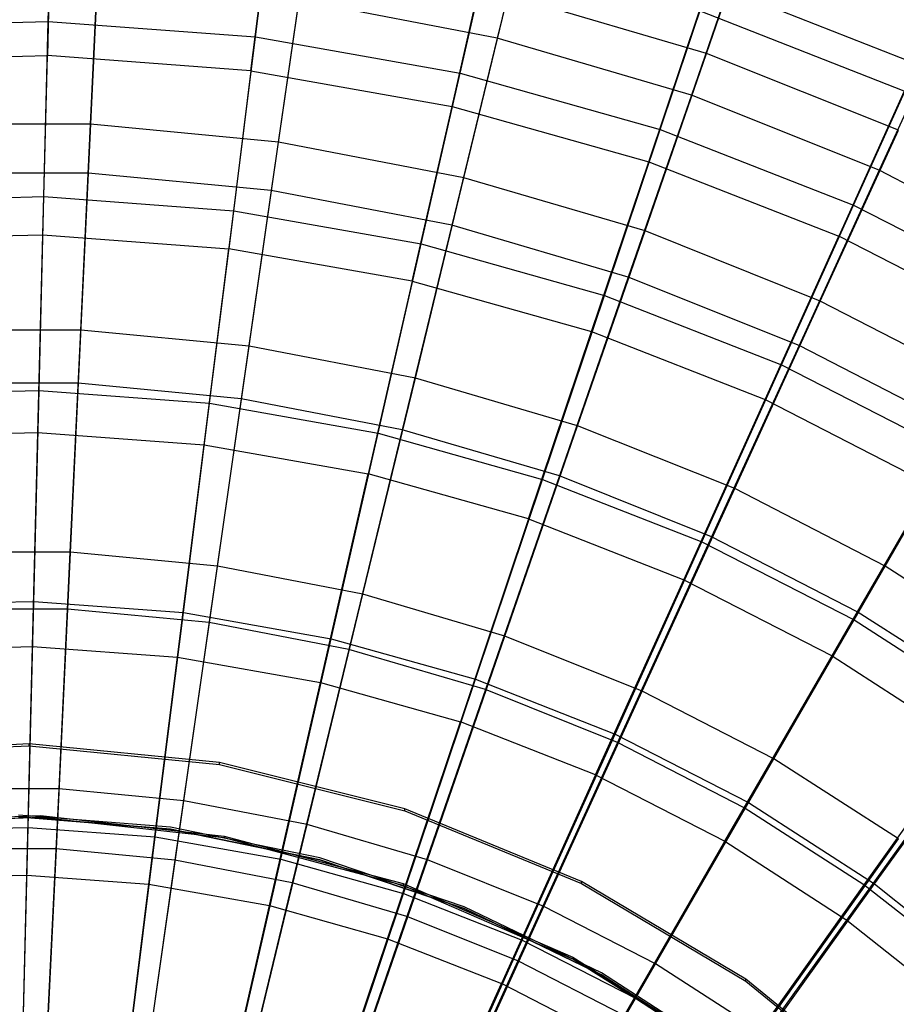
# Model space of a CAD drawing. Extents: x 0.1 to 16.1, y -7.1 to 6.9.
# Tile 114 of 118: x 8.1 to 10, y 2.2 to 4.3. Entities that reach past the tile are written whole.
import ezdxf

# ---------------------------------------------------------------- set-up
doc = ezdxf.new("R2010")
doc.units = 0
doc.header["$LTSCALE"] = 2.54
doc.layers.get('0').update_dxf_attribs({"color": 13, "linetype": 'CONTINUOUS'})

# ---------------------------------------------------------------- blocks, each defined once
blk = doc.blocks.new('DROPS_WOOD_A_PM_STL')
at = {"color": 0}
for p, q in [((8.1892, 4.2664, 4.54), (8.1973, 4.5917, 5.0023)), ((8.1892, 4.2664, 4.54), (8.1973, 4.5917, 5.0023)), ((8.6244, 4.2338, 4.54), (8.6648, 4.5566, 5.0023)), ((8.6244, 4.2338, 4.54), (8.6648, 4.5566, 5.0023)), ((8.1956, 4.5288, 11.42), (8.1873, 4.1946, 11.8759)), ((8.1956, 4.5288, 11.42), (8.1873, 4.1946, 11.8759)), ((8.615, 4.1625, 11.8759), (8.6566, 4.4942, 11.4201)), ((8.615, 4.1625, 11.8759), (8.6566, 4.4942, 11.4201)), ((9.0542, 4.158, 4.5401), (9.1266, 4.4752, 5.0024)), ((9.0542, 4.158, 4.5401), (9.1266, 4.4752, 5.0024)), ((9.0374, 4.088, 11.8759), (9.1118, 4.414, 11.4201)), ((9.0374, 4.088, 11.8759), (9.1118, 4.414, 11.4201)), ((9.4744, 4.0398, 4.5401), (9.5779, 4.3482, 5.0024)), ((9.4744, 4.0398, 4.5401), (9.5779, 4.3482, 5.0024)), ((9.5779, 4.3482, 5.0024), (10.0144, 4.1769, 5.0025)), ((9.5779, 4.3482, 5.0024), (10.0144, 4.1769, 5.0025)), ((9.4503, 3.9719, 11.876), (9.5568, 4.2888, 11.4202)), ((9.4503, 3.9719, 11.876), (9.5568, 4.2888, 11.4202)), ((9.9872, 4.1199, 11.4203), (9.5568, 4.2888, 11.4202)), ((9.9872, 4.1199, 11.4203), (9.5568, 4.2888, 11.4202)), ((7.7528, 4.2556, 4.54), (8.1892, 4.2664, 4.54)), ((7.7528, 4.2556, 4.54), (8.1892, 4.2664, 4.54)), ((8.18, 3.8985, 4.111), (8.1892, 4.2664, 4.54)), ((8.18, 3.8985, 4.111), (8.1892, 4.2664, 4.54)), ((8.1892, 4.2664, 4.54), (8.6244, 4.2338, 4.54)), ((8.1892, 4.2664, 4.54), (8.6244, 4.2338, 4.54)), ((8.5787, 3.8686, 4.111), (8.6244, 4.2338, 4.54)), ((8.5787, 3.8686, 4.111), (8.6244, 4.2338, 4.54)), ((8.6244, 4.2338, 4.54), (9.0542, 4.158, 4.5401)), ((8.6244, 4.2338, 4.54), (9.0542, 4.158, 4.5401)), ((7.7585, 4.1839, 11.8759), (8.1873, 4.1946, 11.8759)), ((7.7585, 4.1839, 11.8759), (8.1873, 4.1946, 11.8759)), ((8.1779, 3.8183, 12.2976), (8.1873, 4.1946, 11.8759)), ((8.1779, 3.8183, 12.2976), (8.1873, 4.1946, 11.8759)), ((8.615, 4.1625, 11.8759), (8.1873, 4.1946, 11.8759)), ((8.615, 4.1625, 11.8759), (8.1873, 4.1946, 11.8759)), ((8.615, 4.1625, 11.8759), (8.5682, 3.789, 12.2976)), ((8.615, 4.1625, 11.8759), (8.5682, 3.789, 12.2976)), ((8.615, 4.1625, 11.8759), (9.0374, 4.088, 11.8759)), ((8.615, 4.1625, 11.8759), (9.0374, 4.088, 11.8759)), ((8.9724, 3.7992, 4.111), (9.0542, 4.158, 4.5401)), ((8.9724, 3.7992, 4.111), (9.0542, 4.158, 4.5401)), ((9.0542, 4.158, 4.5401), (9.4744, 4.0398, 4.5401)), ((9.0542, 4.158, 4.5401), (9.4744, 4.0398, 4.5401)), ((9.8807, 3.8804, 4.5402), (10.0144, 4.1769, 5.0025)), ((9.8807, 3.8804, 4.5402), (10.0144, 4.1769, 5.0025)), ((9.9872, 4.1199, 11.4203), (9.8496, 3.8152, 11.8761)), ((9.9872, 4.1199, 11.4203), (9.8496, 3.8152, 11.8761)), ((8.9536, 3.7211, 12.2977), (9.0374, 4.088, 11.8759)), ((8.9536, 3.7211, 12.2977), (9.0374, 4.088, 11.8759)), ((9.0374, 4.088, 11.8759), (9.4503, 3.9719, 11.876)), ((9.0374, 4.088, 11.8759), (9.4503, 3.9719, 11.876)), ((9.3572, 3.6909, 4.1111), (9.4744, 4.0398, 4.5401)), ((9.3572, 3.6909, 4.1111), (9.4744, 4.0398, 4.5401)), ((9.4744, 4.0398, 4.5401), (9.8807, 3.8804, 4.5402)), ((9.4744, 4.0398, 4.5401), (9.8807, 3.8804, 4.5402)), ((9.3304, 3.6151, 12.2977), (9.4503, 3.9719, 11.876)), ((9.3304, 3.6151, 12.2977), (9.4503, 3.9719, 11.876)), ((9.4503, 3.9719, 11.876), (9.8496, 3.8152, 11.8761)), ((9.4503, 3.9719, 11.876), (9.8496, 3.8152, 11.8761)), ((7.7803, 3.8885, 4.111), (8.18, 3.8985, 4.111)), ((7.7803, 3.8885, 4.111), (8.18, 3.8985, 4.111)), ((8.1698, 3.4912, 3.7191), (8.18, 3.8985, 4.111)), ((8.1698, 3.4912, 3.7191), (8.18, 3.8985, 4.111)), ((8.18, 3.8985, 4.111), (8.5787, 3.8686, 4.111)), ((8.18, 3.8985, 4.111), (8.5787, 3.8686, 4.111)), ((8.528, 3.4644, 3.7192), (8.5787, 3.8686, 4.111)), ((8.528, 3.4644, 3.7192), (8.5787, 3.8686, 4.111)), ((8.5787, 3.8686, 4.111), (8.9724, 3.7992, 4.111)), ((8.5787, 3.8686, 4.111), (8.9724, 3.7992, 4.111)), ((9.7294, 3.5449, 4.1112), (9.8807, 3.8804, 4.5402)), ((9.7294, 3.5449, 4.1112), (9.8807, 3.8804, 4.5402)), ((9.8807, 3.8804, 4.5402), (10.2691, 3.6812, 4.5403)), ((9.8807, 3.8804, 4.5402), (10.2691, 3.6812, 4.5403)), ((7.7866, 3.8085, 12.2976), (8.1779, 3.8183, 12.2976)), ((7.7866, 3.8085, 12.2976), (8.1779, 3.8183, 12.2976)), ((8.1675, 3.4034, 12.6814), (8.1779, 3.8183, 12.2976)), ((8.1675, 3.4034, 12.6814), (8.1779, 3.8183, 12.2976)), ((8.1779, 3.8183, 12.2976), (8.5682, 3.789, 12.2976)), ((8.1779, 3.8183, 12.2976), (8.5682, 3.789, 12.2976)), ((9.6947, 3.4721, 12.2978), (9.8496, 3.8152, 11.8761)), ((9.6947, 3.4721, 12.2978), (9.8496, 3.8152, 11.8761)), ((10.2313, 3.6195, 11.8762), (9.8496, 3.8152, 11.8761)), ((10.2313, 3.6195, 11.8762), (9.8496, 3.8152, 11.8761)), ((8.5165, 3.3772, 12.6814), (8.5682, 3.789, 12.2976)), ((8.5165, 3.3772, 12.6814), (8.5682, 3.789, 12.2976)), ((8.9536, 3.7211, 12.2977), (8.5682, 3.789, 12.2976)), ((8.9536, 3.7211, 12.2977), (8.5682, 3.789, 12.2976)), ((8.8818, 3.402, 3.7192), (8.9724, 3.7992, 4.111)), ((8.8818, 3.402, 3.7192), (8.9724, 3.7992, 4.111)), ((8.9724, 3.7992, 4.111), (9.3572, 3.6909, 4.1111)), ((8.9724, 3.7992, 4.111), (9.3572, 3.6909, 4.1111)), ((8.9536, 3.7211, 12.2977), (8.8612, 3.3165, 12.6814)), ((8.9536, 3.7211, 12.2977), (8.8612, 3.3165, 12.6814)), ((8.9536, 3.7211, 12.2977), (9.3304, 3.6151, 12.2977)), ((8.9536, 3.7211, 12.2977), (9.3304, 3.6151, 12.2977)), ((9.2276, 3.3047, 3.7192), (9.3572, 3.6909, 4.1111)), ((9.2276, 3.3047, 3.7192), (9.3572, 3.6909, 4.1111)), ((9.3572, 3.6909, 4.1111), (9.7294, 3.5449, 4.1112)), ((9.3572, 3.6909, 4.1111), (9.7294, 3.5449, 4.1112)), ((9.1981, 3.2217, 12.6815), (9.3304, 3.6151, 12.2977)), ((9.1981, 3.2217, 12.6815), (9.3304, 3.6151, 12.2977)), ((9.3304, 3.6151, 12.2977), (9.6947, 3.4721, 12.2978)), ((9.3304, 3.6151, 12.2977), (9.6947, 3.4721, 12.2978)), ((9.5619, 3.1735, 3.7193), (9.7294, 3.5449, 4.1112)), ((9.5619, 3.1735, 3.7193), (9.7294, 3.5449, 4.1112)), ((9.7294, 3.5449, 4.1112), (10.0852, 3.3625, 4.1113)), ((9.7294, 3.5449, 4.1112), (10.0852, 3.3625, 4.1113)), ((7.8107, 3.4822, 3.7192), (8.1698, 3.4912, 3.7191)), ((7.8107, 3.4822, 3.7192), (8.1698, 3.4912, 3.7191)), ((8.1588, 3.0483, 3.3681), (8.1698, 3.4912, 3.7191)), ((8.1588, 3.0483, 3.3681), (8.1698, 3.4912, 3.7191)), ((8.1698, 3.4912, 3.7191), (8.528, 3.4644, 3.7192)), ((8.1698, 3.4912, 3.7191), (8.528, 3.4644, 3.7192)), ((8.473, 3.0247, 3.3681), (8.528, 3.4644, 3.7192)), ((8.473, 3.0247, 3.3681), (8.528, 3.4644, 3.7192)), ((8.528, 3.4644, 3.7192), (8.8818, 3.402, 3.7192)), ((8.528, 3.4644, 3.7192), (8.8818, 3.402, 3.7192)), ((9.5239, 3.0938, 12.6816), (9.6947, 3.4721, 12.2978)), ((9.5239, 3.0938, 12.6816), (9.6947, 3.4721, 12.2978)), ((9.6947, 3.4721, 12.2978), (10.043, 3.2935, 12.2979)), ((9.6947, 3.4721, 12.2978), (10.043, 3.2935, 12.2979)), ((7.8176, 3.3947, 12.6814), (8.1675, 3.4034, 12.6814)), ((7.8176, 3.3947, 12.6814), (8.1675, 3.4034, 12.6814)), ((8.1563, 2.9537, 13.0237), (8.1675, 3.4034, 12.6814)), ((8.1563, 2.9537, 13.0237), (8.1675, 3.4034, 12.6814)), ((8.1675, 3.4034, 12.6814), (8.5165, 3.3772, 12.6814)), ((8.1675, 3.4034, 12.6814), (8.5165, 3.3772, 12.6814)), ((8.7832, 2.97, 3.3681), (8.8818, 3.402, 3.7192)), ((8.7832, 2.97, 3.3681), (8.8818, 3.402, 3.7192)), ((8.8818, 3.402, 3.7192), (9.2276, 3.3047, 3.7192)), ((8.8818, 3.402, 3.7192), (9.2276, 3.3047, 3.7192)), ((8.4606, 2.9309, 13.0237), (8.5165, 3.3772, 12.6814)), ((8.4606, 2.9309, 13.0237), (8.5165, 3.3772, 12.6814)), ((8.5165, 3.3772, 12.6814), (8.8612, 3.3165, 12.6814)), ((8.5165, 3.3772, 12.6814), (8.8612, 3.3165, 12.6814)), ((9.8816, 3.0096, 3.7194), (10.0852, 3.3625, 4.1113)), ((9.8816, 3.0096, 3.7194), (10.0852, 3.3625, 4.1113)), ((8.7611, 2.8779, 13.0237), (8.8612, 3.3165, 12.6814)), ((8.7611, 2.8779, 13.0237), (8.8612, 3.3165, 12.6814)), ((9.1981, 3.2217, 12.6815), (8.8612, 3.3165, 12.6814)), ((9.1981, 3.2217, 12.6815), (8.8612, 3.3165, 12.6814)), ((9.0865, 2.8847, 3.3682), (9.2276, 3.3047, 3.7192)), ((9.0865, 2.8847, 3.3682), (9.2276, 3.3047, 3.7192)), ((9.2276, 3.3047, 3.7192), (9.5619, 3.1735, 3.7193)), ((9.2276, 3.3047, 3.7192), (9.5619, 3.1735, 3.7193)), ((9.8353, 2.9341, 12.6816), (10.043, 3.2935, 12.2979)), ((9.8353, 2.9341, 12.6816), (10.043, 3.2935, 12.2979)), ((9.1981, 3.2217, 12.6815), (9.0548, 2.7953, 13.0238)), ((9.1981, 3.2217, 12.6815), (9.0548, 2.7953, 13.0238)), ((9.1981, 3.2217, 12.6815), (9.5239, 3.0938, 12.6816)), ((9.1981, 3.2217, 12.6815), (9.5239, 3.0938, 12.6816)), ((9.3798, 2.7696, 3.3682), (9.5619, 3.1735, 3.7193)), ((9.3798, 2.7696, 3.3682), (9.5619, 3.1735, 3.7193)), ((9.5619, 3.1735, 3.7193), (9.8816, 3.0096, 3.7194)), ((9.5619, 3.1735, 3.7193), (9.8816, 3.0096, 3.7194)), ((9.3388, 2.6838, 13.0238), (9.5239, 3.0938, 12.6816)), ((9.3388, 2.6838, 13.0238), (9.5239, 3.0938, 12.6816)), ((9.5239, 3.0938, 12.6816), (9.8353, 2.9341, 12.6816)), ((9.5239, 3.0938, 12.6816), (9.8353, 2.9341, 12.6816)), ((7.8438, 3.0404, 3.3681), (8.1588, 3.0483, 3.3681)), ((7.8438, 3.0404, 3.3681), (8.1588, 3.0483, 3.3681)), ((8.147, 2.5738, 3.0611), (8.1588, 3.0483, 3.3681)), ((8.147, 2.5738, 3.0611), (8.1588, 3.0483, 3.3681)), ((8.1588, 3.0483, 3.3681), (8.473, 3.0247, 3.3681)), ((8.1588, 3.0483, 3.3681), (8.473, 3.0247, 3.3681)), ((8.414, 2.5538, 3.0611), (8.473, 3.0247, 3.3681)), ((8.414, 2.5538, 3.0611), (8.473, 3.0247, 3.3681)), ((8.473, 3.0247, 3.3681), (8.7832, 2.97, 3.3681)), ((8.473, 3.0247, 3.3681), (8.7832, 2.97, 3.3681)), ((9.6601, 2.6259, 3.3683), (9.8816, 3.0096, 3.7194)), ((9.6601, 2.6259, 3.3683), (9.8816, 3.0096, 3.7194)), ((9.8816, 3.0096, 3.7194), (10.1833, 2.8147, 3.7195)), ((9.8816, 3.0096, 3.7194), (10.1833, 2.8147, 3.7195)), ((8.6776, 2.5073, 3.0611), (8.7832, 2.97, 3.3681)), ((8.6776, 2.5073, 3.0611), (8.7832, 2.97, 3.3681)), ((8.7832, 2.97, 3.3681), (9.0865, 2.8847, 3.3682)), ((8.7832, 2.97, 3.3681), (9.0865, 2.8847, 3.3682)), ((7.8513, 2.9461, 13.0237), (8.1563, 2.9537, 13.0237)), ((7.8513, 2.9461, 13.0237), (8.1563, 2.9537, 13.0237)), ((8.1443, 2.4733, 13.3214), (8.1563, 2.9537, 13.0237)), ((8.1443, 2.4733, 13.3214), (8.1563, 2.9537, 13.0237)), ((8.1563, 2.9537, 13.0237), (8.4606, 2.9309, 13.0237)), ((8.1563, 2.9537, 13.0237), (8.4606, 2.9309, 13.0237)), ((8.4008, 2.4541, 13.3214), (8.4606, 2.9309, 13.0237)), ((8.4008, 2.4541, 13.3214), (8.4606, 2.9309, 13.0237)), ((8.4606, 2.9309, 13.0237), (8.7611, 2.8779, 13.0237)), ((8.4606, 2.9309, 13.0237), (8.7611, 2.8779, 13.0237)), ((9.6103, 2.5446, 13.0239), (9.8353, 2.9341, 12.6816)), ((9.6103, 2.5446, 13.0239), (9.8353, 2.9341, 12.6816)), ((9.8353, 2.9341, 12.6816), (10.1293, 2.7443, 12.6817)), ((9.8353, 2.9341, 12.6816), (10.1293, 2.7443, 12.6817)), ((8.6541, 2.4094, 13.3214), (8.7611, 2.8779, 13.0237)), ((8.6541, 2.4094, 13.3214), (8.7611, 2.8779, 13.0237)), ((8.7611, 2.8779, 13.0237), (9.0548, 2.7953, 13.0238)), ((8.7611, 2.8779, 13.0237), (9.0548, 2.7953, 13.0238)), ((8.9354, 2.4348, 3.0611), (9.0865, 2.8847, 3.3682)), ((8.9354, 2.4348, 3.0611), (9.0865, 2.8847, 3.3682)), ((9.0865, 2.8847, 3.3682), (9.3798, 2.7696, 3.3682)), ((9.0865, 2.8847, 3.3682), (9.3798, 2.7696, 3.3682)), ((9.9248, 2.4549, 3.3684), (10.1833, 2.8147, 3.7195)), ((9.9248, 2.4549, 3.3684), (10.1833, 2.8147, 3.7195)), ((8.9017, 2.3397, 13.3214), (9.0548, 2.7953, 13.0238)), ((8.9017, 2.3397, 13.3214), (9.0548, 2.7953, 13.0238)), ((9.3388, 2.6838, 13.0238), (9.0548, 2.7953, 13.0238)), ((9.3388, 2.6838, 13.0238), (9.0548, 2.7953, 13.0238)), ((9.1846, 2.337, 3.0612), (9.3798, 2.7696, 3.3682)), ((9.1846, 2.337, 3.0612), (9.3798, 2.7696, 3.3682)), ((9.3798, 2.7696, 3.3682), (9.6601, 2.6259, 3.3683)), ((9.3798, 2.7696, 3.3682), (9.6601, 2.6259, 3.3683)), ((8.1492, 2.7491, 218.723), (7.7482, 2.7299, 218.723)), ((8.1492, 2.7491, 218.723), (7.7482, 2.7299, 218.723)), ((7.7482, 2.726, 211.1231), (8.1492, 2.7452, 211.123)), ((7.7482, 2.726, 211.1231), (8.1492, 2.7452, 211.123)), ((8.5487, 2.7098, 218.7231), (8.1492, 2.7491, 218.723)), ((8.1492, 2.7452, 211.123), (8.1492, 2.7491, 218.723)), ((8.5487, 2.7098, 218.7231), (8.1492, 2.7491, 218.723)), ((8.1492, 2.7452, 211.123), (8.1492, 2.7491, 218.723)), ((8.1492, 2.7452, 211.123), (8.5487, 2.7058, 211.1231)), ((8.1492, 2.7452, 211.123), (8.5487, 2.7058, 211.1231)), ((9.8666, 2.379, 13.024), (10.1293, 2.7443, 12.6817)), ((9.8666, 2.379, 13.024), (10.1293, 2.7443, 12.6817)), ((8.9383, 2.6126, 218.7231), (8.5487, 2.7098, 218.7231)), ((8.5487, 2.7058, 211.1231), (8.5487, 2.7098, 218.7231)), ((8.9383, 2.6126, 218.7231), (8.5487, 2.7098, 218.7231)), ((8.5487, 2.7058, 211.1231), (8.5487, 2.7098, 218.7231)), ((8.5487, 2.7058, 211.1231), (8.9383, 2.6087, 211.1231)), ((8.5487, 2.7058, 211.1231), (8.9383, 2.6087, 211.1231)), ((9.3388, 2.6838, 13.0238), (9.1411, 2.2458, 13.3215)), ((9.3388, 2.6838, 13.0238), (9.1411, 2.2458, 13.3215)), ((9.3388, 2.6838, 13.0238), (9.6103, 2.5446, 13.0239)), ((9.3388, 2.6838, 13.0238), (9.6103, 2.5446, 13.0239)), ((9.3095, 2.4598, 218.7232), (8.9383, 2.6126, 218.7231)), ((8.9383, 2.6087, 211.1231), (8.9383, 2.6126, 218.7231)), ((9.3095, 2.4598, 218.7232), (8.9383, 2.6126, 218.7231)), ((8.9383, 2.6087, 211.1231), (8.9383, 2.6126, 218.7231)), ((8.9383, 2.6087, 211.1231), (9.3095, 2.4559, 211.1232)), ((8.9383, 2.6087, 211.1231), (9.3095, 2.4559, 211.1232)), ((9.4229, 2.2148, 3.0612), (9.6601, 2.6259, 3.3683)), ((9.4229, 2.2148, 3.0612), (9.6601, 2.6259, 3.3683)), ((9.6601, 2.6259, 3.3683), (9.9248, 2.4549, 3.3684)), ((9.6601, 2.6259, 3.3683), (9.9248, 2.4549, 3.3684)), ((7.7843, 2.5831, 218.7231), (8.1726, 2.5984, 218.7231)), ((7.7843, 2.5831, 218.7231), (8.1726, 2.5984, 218.7231)), ((8.1726, 2.5944, 211.1231), (7.7843, 2.5792, 211.1231)), ((8.1726, 2.5944, 211.1231), (7.7843, 2.5792, 211.1231)), ((8.4459, 2.5741, 218.7231), (8.1268, 2.5996, 218.7231)), ((8.4459, 2.5703, 211.4031), (8.1268, 2.5958, 211.4031)), ((8.1268, 2.5958, 211.3231), (8.4459, 2.5703, 211.3231)), ((8.4459, 2.5703, 211.4031), (8.1268, 2.5958, 211.4031)), ((8.1268, 2.5958, 211.3231), (8.4459, 2.5703, 211.3231)), ((8.1726, 2.5984, 218.7231), (8.5588, 2.5555, 218.7231)), ((8.1726, 2.5984, 218.7231), (8.5588, 2.5555, 218.7231)), ((8.1726, 2.5984, 218.7231), (8.1726, 2.5944, 211.1231)), ((8.1726, 2.5984, 218.7231), (8.1726, 2.5944, 211.1231)), ((8.5588, 2.5516, 211.1231), (8.1726, 2.5944, 211.1231)), ((8.5588, 2.5516, 211.1231), (8.1726, 2.5944, 211.1231)), ((7.8793, 2.5671, 3.0611), (8.147, 2.5738, 3.0611)), ((7.8793, 2.5671, 3.0611), (8.147, 2.5738, 3.0611)), ((8.1345, 2.0721, 2.8008), (8.147, 2.5738, 3.0611)), ((8.1345, 2.0721, 2.8008), (8.147, 2.5738, 3.0611)), ((8.147, 2.5738, 3.0611), (8.414, 2.5538, 3.0611)), ((8.147, 2.5738, 3.0611), (8.414, 2.5538, 3.0611)), ((8.7595, 2.5096, 218.7232), (8.4459, 2.5741, 218.7231)), ((8.7595, 2.5059, 211.4032), (8.4459, 2.5703, 211.4031)), ((8.4459, 2.5703, 211.3231), (8.7595, 2.5058, 211.3232)), ((8.4459, 2.5703, 211.4031), (8.4459, 2.5703, 211.3231)), ((8.7595, 2.5059, 211.4032), (8.4459, 2.5703, 211.4031)), ((8.4459, 2.5703, 211.3231), (8.7595, 2.5058, 211.3232)), ((8.4459, 2.5703, 211.4031), (8.4459, 2.5703, 211.3231)), ((8.3516, 2.0559, 2.8008), (8.414, 2.5538, 3.0611)), ((8.3516, 2.0559, 2.8008), (8.414, 2.5538, 3.0611)), ((8.414, 2.5538, 3.0611), (8.6776, 2.5073, 3.0611)), ((8.414, 2.5538, 3.0611), (8.6776, 2.5073, 3.0611)), ((8.5588, 2.5555, 218.7231), (8.9343, 2.4556, 218.7232)), ((8.5588, 2.5555, 218.7231), (8.9343, 2.4556, 218.7232)), ((8.5588, 2.5555, 218.7231), (8.5588, 2.5516, 211.1231)), ((8.5588, 2.5555, 218.7231), (8.5588, 2.5516, 211.1231)), ((8.9343, 2.4517, 211.1232), (8.5588, 2.5516, 211.1231)), ((8.9343, 2.4517, 211.1232), (8.5588, 2.5516, 211.1231)), ((9.37, 2.1284, 13.3216), (9.6103, 2.5446, 13.0239)), ((9.37, 2.1284, 13.3216), (9.6103, 2.5446, 13.0239)), ((9.6103, 2.5446, 13.0239), (9.8666, 2.379, 13.024)), ((9.6103, 2.5446, 13.0239), (9.8666, 2.379, 13.024)), ((8.566, 2.0181, 2.8009), (8.6776, 2.5073, 3.0611)), ((8.566, 2.0181, 2.8009), (8.6776, 2.5073, 3.0611)), ((8.6776, 2.5073, 3.0611), (8.9354, 2.4348, 3.0611)), ((8.6776, 2.5073, 3.0611), (8.9354, 2.4348, 3.0611)), ((9.0627, 2.4071, 218.7232), (8.7595, 2.5096, 218.7232)), ((9.0627, 2.4034, 211.4032), (8.7595, 2.5059, 211.4032)), ((8.7595, 2.5059, 211.4032), (8.7595, 2.5058, 211.3232)), ((9.0627, 2.4034, 211.4032), (8.7595, 2.5059, 211.4032)), ((8.7595, 2.5059, 211.4032), (8.7595, 2.5058, 211.3232)), ((8.7595, 2.5058, 211.3232), (9.0627, 2.4033, 211.3232)), ((8.7595, 2.5058, 211.3232), (9.0627, 2.4033, 211.3232)), ((7.8872, 2.4669, 13.3214), (8.1443, 2.4733, 13.3214)), ((7.8872, 2.4669, 13.3214), (8.1443, 2.4733, 13.3214)), ((8.1317, 1.9666, 13.5717), (8.1443, 2.4733, 13.3214)), ((8.1317, 1.9666, 13.5717), (8.1443, 2.4733, 13.3214)), ((8.1443, 2.4733, 13.3214), (8.4008, 2.4541, 13.3214)), ((8.1443, 2.4733, 13.3214), (8.4008, 2.4541, 13.3214)), ((8.3378, 1.9512, 13.5717), (8.4008, 2.4541, 13.3214)), ((8.3378, 1.9512, 13.5717), (8.4008, 2.4541, 13.3214)), ((8.4008, 2.4541, 13.3214), (8.6541, 2.4094, 13.3214)), ((8.4008, 2.4541, 13.3214), (8.6541, 2.4094, 13.3214)), ((8.9343, 2.4556, 218.7232), (9.2908, 2.3009, 218.7233)), ((8.9343, 2.4556, 218.7232), (9.2908, 2.3009, 218.7233)), ((8.9343, 2.4556, 218.7232), (8.9343, 2.4517, 211.1232)), ((8.9343, 2.4556, 218.7232), (8.9343, 2.4517, 211.1232)), ((9.2908, 2.297, 211.1233), (8.9343, 2.4517, 211.1232)), ((9.2908, 2.297, 211.1233), (8.9343, 2.4517, 211.1232)), ((9.6546, 2.2546, 218.7233), (9.3095, 2.4598, 218.7232)), ((9.3095, 2.4559, 211.1232), (9.3095, 2.4598, 218.7232)), ((9.6546, 2.2546, 218.7233), (9.3095, 2.4598, 218.7232)), ((9.3095, 2.4559, 211.1232), (9.3095, 2.4598, 218.7232)), ((9.3095, 2.4559, 211.1232), (9.6546, 2.2507, 211.1233)), ((9.3095, 2.4559, 211.1232), (9.6546, 2.2507, 211.1233)), ((9.6478, 2.0695, 3.0613), (9.9248, 2.4549, 3.3684)), ((9.6478, 2.0695, 3.0613), (9.9248, 2.4549, 3.3684)), ((9.9248, 2.4549, 3.3684), (10.1711, 2.2585, 3.3685)), ((9.9248, 2.4549, 3.3684), (10.1711, 2.2585, 3.3685)), ((8.7756, 1.9591, 2.8009), (8.9354, 2.4348, 3.0611)), ((8.7756, 1.9591, 2.8009), (8.9354, 2.4348, 3.0611)), ((8.9354, 2.4348, 3.0611), (9.1846, 2.337, 3.0612)), ((8.9354, 2.4348, 3.0611), (9.1846, 2.337, 3.0612)), ((8.5413, 1.9153, 13.5717), (8.6541, 2.4094, 13.3214)), ((8.5413, 1.9153, 13.5717), (8.6541, 2.4094, 13.3214)), ((8.6541, 2.4094, 13.3214), (8.9017, 2.3397, 13.3214)), ((8.6541, 2.4094, 13.3214), (8.9017, 2.3397, 13.3214)), ((9.3511, 2.2681, 218.7233), (9.0627, 2.4071, 218.7232)), ((9.3511, 2.2643, 211.4033), (9.0627, 2.4034, 211.4032)), ((9.0627, 2.4034, 211.4032), (9.0627, 2.4033, 211.3232)), ((9.3511, 2.2643, 211.4033), (9.0627, 2.4034, 211.4032)), ((9.0627, 2.4034, 211.4032), (9.0627, 2.4033, 211.3232)), ((9.0627, 2.4033, 211.3232), (9.3511, 2.2643, 211.3233)), ((9.0627, 2.4033, 211.3232), (9.3511, 2.2643, 211.3233)), ((9.586, 1.9889, 13.3216), (9.8666, 2.379, 13.024)), ((9.586, 1.9889, 13.3216), (9.8666, 2.379, 13.024)), ((9.8666, 2.379, 13.024), (10.1052, 2.1888, 13.0241)), ((9.8666, 2.379, 13.024), (10.1052, 2.1888, 13.0241)), ((8.7402, 1.8593, 13.5718), (8.9017, 2.3397, 13.3214)), ((8.7402, 1.8593, 13.5718), (8.9017, 2.3397, 13.3214)), ((8.9017, 2.3397, 13.3214), (9.1411, 2.2458, 13.3215)), ((8.9017, 2.3397, 13.3214), (9.1411, 2.2458, 13.3215)), ((8.9783, 1.8795, 2.8009), (9.1846, 2.337, 3.0612)), ((8.9783, 1.8795, 2.8009), (9.1846, 2.337, 3.0612)), ((9.1846, 2.337, 3.0612), (9.4229, 2.2148, 3.0612)), ((9.1846, 2.337, 3.0612), (9.4229, 2.2148, 3.0612)), ((9.2908, 2.3009, 218.7233), (9.6202, 2.0947, 218.7234)), ((9.2908, 2.3009, 218.7233), (9.6202, 2.0947, 218.7234)), ((9.2908, 2.3009, 218.7233), (9.2908, 2.297, 211.1233)), ((9.2908, 2.3009, 218.7233), (9.2908, 2.297, 211.1233)), ((9.6202, 2.0908, 211.1234), (9.2908, 2.297, 211.1233)), ((9.6202, 2.0908, 211.1234), (9.2908, 2.297, 211.1233)), ((9.6202, 2.0947, 218.7234), (9.3511, 2.2681, 218.7233)), ((9.6202, 2.091, 211.4034), (9.3511, 2.2643, 211.4033)), ((9.3511, 2.2643, 211.3233), (9.6202, 2.0909, 211.3234)), ((9.3511, 2.2643, 211.4033), (9.3511, 2.2643, 211.3233)), ((9.6202, 2.091, 211.4034), (9.3511, 2.2643, 211.4033)), ((9.3511, 2.2643, 211.3233), (9.6202, 2.0909, 211.3234)), ((9.3511, 2.2643, 211.4033), (9.3511, 2.2643, 211.3233)), ((9.9661, 2.0013, 218.7234), (9.6546, 2.2546, 218.7233)), ((9.6546, 2.2507, 211.1233), (9.6546, 2.2546, 218.7233)), ((9.9661, 2.0013, 218.7234), (9.6546, 2.2546, 218.7233)), ((9.6546, 2.2507, 211.1233), (9.6546, 2.2546, 218.7233)), ((8.9326, 1.7838, 13.5718), (9.1411, 2.2458, 13.3215)), ((8.9326, 1.7838, 13.5718), (9.1411, 2.2458, 13.3215)), ((9.37, 2.1284, 13.3216), (9.1411, 2.2458, 13.3215)), ((9.37, 2.1284, 13.3216), (9.1411, 2.2458, 13.3215)), ((9.6546, 2.2507, 211.1233), (9.9661, 1.9974, 211.1234)), ((9.6546, 2.2507, 211.1233), (9.9661, 1.9974, 211.1234)), ((9.1721, 1.7802, 2.801), (9.4229, 2.2148, 3.0612)), ((9.1721, 1.7802, 2.801), (9.4229, 2.2148, 3.0612)), ((9.4229, 2.2148, 3.0612), (9.6478, 2.0695, 3.0613)), ((9.4229, 2.2148, 3.0612), (9.6478, 2.0695, 3.0613))]:
    blk.add_line(p, q, dxfattribs=at)

msp = doc.modelspace()

# ---------------------------------------------------------------- linework, layer by layer
at = {"color": 0}
for p, q in [((9.218, 4.5843, 11.7304), (9.1323, 4.2312, 12.1766)), ((9.218, 4.5843, 11.7304), (9.1323, 4.2312, 12.1766)), ((9.5717, 4.1994, 4.2683), (9.687, 4.5327, 4.723)), ((9.5717, 4.1994, 4.2683), (9.687, 4.5327, 4.723)), ((9.6588, 4.4549, 11.7304), (9.5399, 4.1116, 12.1766)), ((9.6588, 4.4549, 11.7304), (9.5399, 4.1116, 12.1766)), ((8.2782, 4.0508, 3.8494), (8.297, 4.445, 4.2682)), ((8.2782, 4.0508, 3.8494), (8.297, 4.445, 4.2682)), ((8.6729, 4.0131, 3.8494), (8.7291, 4.4038, 4.2682)), ((8.6729, 4.0131, 3.8494), (8.7291, 4.4038, 4.2682)), ((8.2924, 4.352, 12.1765), (8.2731, 3.948, 12.5859)), ((8.2924, 4.352, 12.1765), (8.2731, 3.948, 12.5859)), ((8.7152, 4.3116, 12.1765), (8.6576, 3.9113, 12.5859)), ((8.7152, 4.3116, 12.1765), (8.6576, 3.9113, 12.5859)), ((9.1323, 4.2312, 12.1766), (8.7152, 4.3116, 12.1765)), ((9.1323, 4.2312, 12.1766), (8.7152, 4.3116, 12.1765)), ((9.0622, 3.9381, 3.8495), (9.1552, 4.3216, 4.2682)), ((9.0622, 3.9381, 3.8495), (9.1552, 4.3216, 4.2682)), ((9.5717, 4.1994, 4.2683), (9.1552, 4.3216, 4.2682)), ((9.5717, 4.1994, 4.2683), (9.1552, 4.3216, 4.2682)), ((10.0852, 4.2842, 11.7305), (9.9342, 3.9537, 12.1767)), ((10.0852, 4.2842, 11.7305), (9.9342, 3.9537, 12.1767)), ((9.1323, 4.2312, 12.1766), (9.0369, 3.8382, 12.5859)), ((9.1323, 4.2312, 12.1766), (9.0369, 3.8382, 12.5859)), ((9.5399, 4.1116, 12.1766), (9.1323, 4.2312, 12.1766)), ((9.5399, 4.1116, 12.1766), (9.1323, 4.2312, 12.1766)), ((9.4427, 3.8264, 3.8495), (9.5717, 4.1994, 4.2683)), ((9.4427, 3.8264, 3.8495), (9.5717, 4.1994, 4.2683)), ((9.9746, 4.0381, 4.2684), (9.5717, 4.1994, 4.2683)), ((9.9746, 4.0381, 4.2684), (9.5717, 4.1994, 4.2683)), ((9.5399, 4.1116, 12.1766), (9.4075, 3.7294, 12.586)), ((9.5399, 4.1116, 12.1766), (9.4075, 3.7294, 12.586)), ((9.9342, 3.9537, 12.1767), (9.5399, 4.1116, 12.1766)), ((9.9342, 3.9537, 12.1767), (9.5399, 4.1116, 12.1766)), ((8.2782, 4.0508, 3.8494), (7.8818, 4.0508, 3.8494)), ((8.2782, 4.0508, 3.8494), (7.8818, 4.0508, 3.8494)), ((8.2576, 3.6183, 3.4704), (8.2782, 4.0508, 3.8494)), ((8.2576, 3.6183, 3.4704), (8.2782, 4.0508, 3.8494)), ((8.6729, 4.0131, 3.8494), (8.2782, 4.0508, 3.8494)), ((8.6729, 4.0131, 3.8494), (8.2782, 4.0508, 3.8494)), ((9.8107, 3.679, 3.8496), (9.9746, 4.0381, 4.2684)), ((9.8107, 3.679, 3.8496), (9.9746, 4.0381, 4.2684)), ((8.6113, 3.5846, 3.4704), (8.6729, 4.0131, 3.8494)), ((8.6113, 3.5846, 3.4704), (8.6729, 4.0131, 3.8494)), ((9.0622, 3.9381, 3.8495), (8.6729, 4.0131, 3.8494)), ((9.0622, 3.9381, 3.8495), (8.6729, 4.0131, 3.8494)), ((9.9342, 3.9537, 12.1767), (9.7661, 3.5858, 12.5861)), ((9.9342, 3.9537, 12.1767), (9.7661, 3.5858, 12.5861)), ((10.3118, 3.759, 12.1768), (9.9342, 3.9537, 12.1767)), ((10.3118, 3.759, 12.1768), (9.9342, 3.9537, 12.1767)), ((8.2731, 3.948, 12.5859), (7.8869, 3.948, 12.5859)), ((8.2731, 3.948, 12.5859), (7.8869, 3.948, 12.5859)), ((8.2731, 3.948, 12.5859), (8.2521, 3.5067, 12.9546)), ((8.2731, 3.948, 12.5859), (8.2521, 3.5067, 12.9546)), ((8.6576, 3.9113, 12.5859), (8.2731, 3.948, 12.5859)), ((8.6576, 3.9113, 12.5859), (8.2731, 3.948, 12.5859)), ((8.9602, 3.5173, 3.4704), (9.0622, 3.9381, 3.8495)), ((8.9602, 3.5173, 3.4704), (9.0622, 3.9381, 3.8495)), ((9.4427, 3.8264, 3.8495), (9.0622, 3.9381, 3.8495)), ((9.4427, 3.8264, 3.8495), (9.0622, 3.9381, 3.8495)), ((8.6576, 3.9113, 12.5859), (8.5947, 3.474, 12.9546)), ((8.6576, 3.9113, 12.5859), (8.5947, 3.474, 12.9546)), ((9.0369, 3.8382, 12.5859), (8.6576, 3.9113, 12.5859)), ((9.0369, 3.8382, 12.5859), (8.6576, 3.9113, 12.5859)), ((9.0369, 3.8382, 12.5859), (8.9327, 3.4089, 12.9547)), ((9.0369, 3.8382, 12.5859), (8.9327, 3.4089, 12.9547)), ((9.4075, 3.7294, 12.586), (9.0369, 3.8382, 12.5859)), ((9.4075, 3.7294, 12.586), (9.0369, 3.8382, 12.5859)), ((9.3011, 3.4172, 3.4705), (9.4427, 3.8264, 3.8495)), ((9.3011, 3.4172, 3.4705), (9.4427, 3.8264, 3.8495)), ((9.8107, 3.679, 3.8496), (9.4427, 3.8264, 3.8495)), ((9.8107, 3.679, 3.8496), (9.4427, 3.8264, 3.8495)), ((9.4075, 3.7294, 12.586), (9.263, 3.3119, 12.9547)), ((9.4075, 3.7294, 12.586), (9.263, 3.3119, 12.9547)), ((9.7661, 3.5858, 12.5861), (9.4075, 3.7294, 12.586)), ((9.7661, 3.5858, 12.5861), (9.4075, 3.7294, 12.586)), ((9.631, 3.2852, 3.4705), (9.8107, 3.679, 3.8496)), ((9.631, 3.2852, 3.4705), (9.8107, 3.679, 3.8496)), ((10.1631, 3.4974, 3.8497), (9.8107, 3.679, 3.8496)), ((10.1631, 3.4974, 3.8497), (9.8107, 3.679, 3.8496)), ((8.2576, 3.6183, 3.4704), (7.9024, 3.6183, 3.4704)), ((8.2576, 3.6183, 3.4704), (7.9024, 3.6183, 3.4704)), ((8.2354, 3.1516, 3.1345), (8.2576, 3.6183, 3.4704)), ((8.2354, 3.1516, 3.1345), (8.2576, 3.6183, 3.4704)), ((8.6113, 3.5846, 3.4704), (8.2576, 3.6183, 3.4704)), ((8.6113, 3.5846, 3.4704), (8.2576, 3.6183, 3.4704)), ((8.5449, 3.122, 3.1346), (8.6113, 3.5846, 3.4704)), ((8.5449, 3.122, 3.1346), (8.6113, 3.5846, 3.4704)), ((8.9602, 3.5173, 3.4704), (8.6113, 3.5846, 3.4704)), ((8.9602, 3.5173, 3.4704), (8.6113, 3.5846, 3.4704)), ((9.7661, 3.5858, 12.5861), (9.5825, 3.184, 12.9548)), ((9.7661, 3.5858, 12.5861), (9.5825, 3.184, 12.9548)), ((10.1094, 3.4088, 12.5862), (9.7661, 3.5858, 12.5861)), ((10.1094, 3.4088, 12.5862), (9.7661, 3.5858, 12.5861)), ((8.8501, 3.0632, 3.1346), (8.9602, 3.5173, 3.4704)), ((8.8501, 3.0632, 3.1346), (8.9602, 3.5173, 3.4704)), ((9.3011, 3.4172, 3.4705), (8.9602, 3.5173, 3.4704)), ((9.3011, 3.4172, 3.4705), (8.9602, 3.5173, 3.4704)), ((8.2521, 3.5067, 12.9546), (7.9079, 3.5067, 12.9546)), ((8.2521, 3.5067, 12.9546), (7.9079, 3.5067, 12.9546)), ((8.2521, 3.5067, 12.9546), (8.2295, 3.0322, 13.2793)), ((8.2521, 3.5067, 12.9546), (8.2295, 3.0322, 13.2793)), ((8.5947, 3.474, 12.9546), (8.2521, 3.5067, 12.9546)), ((8.5947, 3.474, 12.9546), (8.2521, 3.5067, 12.9546)), ((9.9468, 3.1224, 3.4706), (10.1631, 3.4974, 3.8497)), ((9.9468, 3.1224, 3.4706), (10.1631, 3.4974, 3.8497)), ((8.5947, 3.474, 12.9546), (8.5271, 3.0038, 13.2793)), ((8.5947, 3.474, 12.9546), (8.5271, 3.0038, 13.2793)), ((8.9327, 3.4089, 12.9547), (8.5947, 3.474, 12.9546)), ((8.9327, 3.4089, 12.9547), (8.5947, 3.474, 12.9546)), ((9.1483, 2.9756, 3.1346), (9.3011, 3.4172, 3.4705)), ((9.1483, 2.9756, 3.1346), (9.3011, 3.4172, 3.4705)), ((9.631, 3.2852, 3.4705), (9.3011, 3.4172, 3.4705)), ((9.631, 3.2852, 3.4705), (9.3011, 3.4172, 3.4705)), ((8.9327, 3.4089, 12.9547), (8.8207, 2.9472, 13.2794)), ((8.9327, 3.4089, 12.9547), (8.8207, 2.9472, 13.2794)), ((9.263, 3.3119, 12.9547), (8.9327, 3.4089, 12.9547)), ((9.263, 3.3119, 12.9547), (8.9327, 3.4089, 12.9547)), ((10.1094, 3.4088, 12.5862), (9.8884, 3.0263, 12.9549)), ((10.1094, 3.4088, 12.5862), (9.8884, 3.0263, 12.9549)), ((9.263, 3.3119, 12.9547), (9.1075, 2.863, 13.2794)), ((9.263, 3.3119, 12.9547), (9.1075, 2.863, 13.2794)), ((9.5825, 3.184, 12.9548), (9.263, 3.3119, 12.9547)), ((9.5825, 3.184, 12.9548), (9.263, 3.3119, 12.9547)), ((9.4369, 2.8601, 3.1347), (9.631, 3.2852, 3.4705)), ((9.4369, 2.8601, 3.1347), (9.631, 3.2852, 3.4705)), ((9.9468, 3.1224, 3.4706), (9.631, 3.2852, 3.4705)), ((9.9468, 3.1224, 3.4706), (9.631, 3.2852, 3.4705)), ((9.5825, 3.184, 12.9548), (9.3851, 2.7518, 13.2795)), ((9.5825, 3.184, 12.9548), (9.3851, 2.7518, 13.2795)), ((9.8884, 3.0263, 12.9549), (9.5825, 3.184, 12.9548)), ((9.8884, 3.0263, 12.9549), (9.5825, 3.184, 12.9548)), ((8.2354, 3.1516, 3.1345), (7.9246, 3.1516, 3.1345)), ((8.2354, 3.1516, 3.1345), (7.9246, 3.1516, 3.1345)), ((8.2118, 2.6548, 2.845), (8.2354, 3.1516, 3.1345)), ((8.2118, 2.6548, 2.845), (8.2354, 3.1516, 3.1345)), ((8.5449, 3.122, 3.1346), (8.2354, 3.1516, 3.1345)), ((8.5449, 3.122, 3.1346), (8.2354, 3.1516, 3.1345)), ((8.4741, 2.6297, 2.845), (8.5449, 3.122, 3.1346)), ((8.4741, 2.6297, 2.845), (8.5449, 3.122, 3.1346)), ((8.8501, 3.0632, 3.1346), (8.5449, 3.122, 3.1346)), ((8.8501, 3.0632, 3.1346), (8.5449, 3.122, 3.1346)), ((9.7132, 2.7176, 3.1348), (9.9468, 3.1224, 3.4706)), ((9.7132, 2.7176, 3.1348), (9.9468, 3.1224, 3.4706)), ((10.2456, 2.9303, 3.4707), (9.9468, 3.1224, 3.4706)), ((10.2456, 2.9303, 3.4707), (9.9468, 3.1224, 3.4706)), ((8.7329, 2.5799, 2.8451), (8.8501, 3.0632, 3.1346)), ((8.7329, 2.5799, 2.8451), (8.8501, 3.0632, 3.1346)), ((9.1483, 2.9756, 3.1346), (8.8501, 3.0632, 3.1346)), ((9.1483, 2.9756, 3.1346), (8.8501, 3.0632, 3.1346)), ((8.2295, 3.0322, 13.2793), (7.9305, 3.0322, 13.2793)), ((8.2295, 3.0322, 13.2793), (7.9305, 3.0322, 13.2793)), ((8.2295, 3.0322, 13.2793), (8.2055, 2.5288, 13.557)), ((8.2295, 3.0322, 13.2793), (8.2055, 2.5288, 13.557)), ((8.5271, 3.0038, 13.2793), (8.2295, 3.0322, 13.2793)), ((8.5271, 3.0038, 13.2793), (8.2295, 3.0322, 13.2793)), ((9.8884, 3.0263, 12.9549), (9.6508, 2.6148, 13.2795)), ((9.8884, 3.0263, 12.9549), (9.6508, 2.6148, 13.2795)), ((10.178, 2.8402, 12.955), (9.8884, 3.0263, 12.9549)), ((10.178, 2.8402, 12.955), (9.8884, 3.0263, 12.9549)), ((8.5271, 3.0038, 13.2793), (8.4554, 2.5049, 13.5571)), ((8.5271, 3.0038, 13.2793), (8.4554, 2.5049, 13.5571)), ((8.8207, 2.9472, 13.2794), (8.5271, 3.0038, 13.2793)), ((8.8207, 2.9472, 13.2794), (8.5271, 3.0038, 13.2793)), ((8.9857, 2.5056, 2.8451), (9.1483, 2.9756, 3.1346)), ((8.9857, 2.5056, 2.8451), (9.1483, 2.9756, 3.1346)), ((9.4369, 2.8601, 3.1347), (9.1483, 2.9756, 3.1346)), ((9.4369, 2.8601, 3.1347), (9.1483, 2.9756, 3.1346)), ((8.8207, 2.9472, 13.2794), (8.7018, 2.4574, 13.5571)), ((8.8207, 2.9472, 13.2794), (8.7018, 2.4574, 13.5571)), ((9.1075, 2.863, 13.2794), (8.8207, 2.9472, 13.2794)), ((9.1075, 2.863, 13.2794), (8.8207, 2.9472, 13.2794)), ((9.1075, 2.863, 13.2794), (8.9426, 2.3867, 13.5571)), ((9.1075, 2.863, 13.2794), (8.9426, 2.3867, 13.5571)), ((9.3851, 2.7518, 13.2795), (9.1075, 2.863, 13.2794)), ((9.3851, 2.7518, 13.2795), (9.1075, 2.863, 13.2794)), ((9.2304, 2.4077, 2.8452), (9.4369, 2.8601, 3.1347)), ((9.2304, 2.4077, 2.8452), (9.4369, 2.8601, 3.1347)), ((9.7132, 2.7176, 3.1348), (9.4369, 2.8601, 3.1347)), ((9.7132, 2.7176, 3.1348), (9.4369, 2.8601, 3.1347)), ((10.178, 2.8402, 12.955), (9.9023, 2.4532, 13.2796)), ((10.178, 2.8402, 12.955), (9.9023, 2.4532, 13.2796)), ((9.3851, 2.7518, 13.2795), (9.1757, 2.2934, 13.5572)), ((9.3851, 2.7518, 13.2795), (9.1757, 2.2934, 13.5572)), ((9.6508, 2.6148, 13.2795), (9.3851, 2.7518, 13.2795)), ((9.6508, 2.6148, 13.2795), (9.3851, 2.7518, 13.2795)), ((9.4646, 2.2869, 2.8452), (9.7132, 2.7176, 3.1348)), ((9.4646, 2.2869, 2.8452), (9.7132, 2.7176, 3.1348)), ((9.9747, 2.5496, 3.1349), (9.7132, 2.7176, 3.1348)), ((9.9747, 2.5496, 3.1349), (9.7132, 2.7176, 3.1348)), ((8.2118, 2.6548, 2.845), (7.9482, 2.6548, 2.845)), ((8.2118, 2.6548, 2.845), (7.9482, 2.6548, 2.845)), ((8.1869, 2.1326, 2.6045), (8.2118, 2.6548, 2.845)), ((8.1869, 2.1326, 2.6045), (8.2118, 2.6548, 2.845)), ((8.4741, 2.6297, 2.845), (8.2118, 2.6548, 2.845)), ((8.4741, 2.6297, 2.845), (8.2118, 2.6548, 2.845)), ((8.3997, 2.1123, 2.6045), (8.4741, 2.6297, 2.845)), ((8.3997, 2.1123, 2.6045), (8.4741, 2.6297, 2.845)), ((8.7329, 2.5799, 2.8451), (8.4741, 2.6297, 2.845)), ((8.7329, 2.5799, 2.8451), (8.4741, 2.6297, 2.845)), ((9.6508, 2.6148, 13.2795), (9.3987, 2.1784, 13.5572)), ((9.6508, 2.6148, 13.2795), (9.3987, 2.1784, 13.5572)), ((9.9023, 2.4532, 13.2796), (9.6508, 2.6148, 13.2795)), ((9.9023, 2.4532, 13.2796), (9.6508, 2.6148, 13.2795)), ((8.6096, 2.0718, 2.6045), (8.7329, 2.5799, 2.8451)), ((8.6096, 2.0718, 2.6045), (8.7329, 2.5799, 2.8451)), ((8.9857, 2.5056, 2.8451), (8.7329, 2.5799, 2.8451)), ((8.9857, 2.5056, 2.8451), (8.7329, 2.5799, 2.8451)), ((9.6863, 2.1445, 2.8453), (9.9747, 2.5496, 3.1349)), ((9.6863, 2.1445, 2.8453), (9.9747, 2.5496, 3.1349)), ((8.2055, 2.5288, 13.557), (7.9545, 2.5288, 13.557)), ((8.2055, 2.5288, 13.557), (7.9545, 2.5288, 13.557)), ((8.2055, 2.5288, 13.557), (8.1804, 2.0011, 13.7852)), ((8.2055, 2.5288, 13.557), (8.1804, 2.0011, 13.7852)), ((8.4554, 2.5049, 13.5571), (8.2055, 2.5288, 13.557)), ((8.4554, 2.5049, 13.5571), (8.2055, 2.5288, 13.557)), ((8.4554, 2.5049, 13.5571), (8.3802, 1.982, 13.7852)), ((8.4554, 2.5049, 13.5571), (8.3802, 1.982, 13.7852)), ((8.7018, 2.4574, 13.5571), (8.4554, 2.5049, 13.5571)), ((8.7018, 2.4574, 13.5571), (8.4554, 2.5049, 13.5571)), ((8.8148, 2.0116, 2.6046), (8.9857, 2.5056, 2.8451)), ((8.8148, 2.0116, 2.6046), (8.9857, 2.5056, 2.8451)), ((9.2304, 2.4077, 2.8452), (8.9857, 2.5056, 2.8451)), ((9.2304, 2.4077, 2.8452), (8.9857, 2.5056, 2.8451)), ((8.7018, 2.4574, 13.5571), (8.5772, 1.944, 13.7852)), ((8.7018, 2.4574, 13.5571), (8.5772, 1.944, 13.7852)), ((8.9426, 2.3867, 13.5571), (8.7018, 2.4574, 13.5571)), ((8.9426, 2.3867, 13.5571), (8.7018, 2.4574, 13.5571)), ((9.9023, 2.4532, 13.2796), (9.6099, 2.0427, 13.5573)), ((9.9023, 2.4532, 13.2796), (9.6099, 2.0427, 13.5573)), ((10.1373, 2.2684, 13.2797), (9.9023, 2.4532, 13.2796)), ((10.1373, 2.2684, 13.2797), (9.9023, 2.4532, 13.2796)), ((9.0133, 1.9322, 2.6046), (9.2304, 2.4077, 2.8452)), ((9.0133, 1.9322, 2.6046), (9.2304, 2.4077, 2.8452)), ((9.4646, 2.2869, 2.8452), (9.2304, 2.4077, 2.8452)), ((9.4646, 2.2869, 2.8452), (9.2304, 2.4077, 2.8452)), ((8.9426, 2.3867, 13.5571), (8.7698, 1.8875, 13.7853)), ((8.9426, 2.3867, 13.5571), (8.7698, 1.8875, 13.7853)), ((9.1757, 2.2934, 13.5572), (8.9426, 2.3867, 13.5571)), ((9.1757, 2.2934, 13.5572), (8.9426, 2.3867, 13.5571)), ((9.1757, 2.2934, 13.5572), (8.9561, 1.8129, 13.7853)), ((9.1757, 2.2934, 13.5572), (8.9561, 1.8129, 13.7853)), ((9.3987, 2.1784, 13.5572), (9.1757, 2.2934, 13.5572)), ((9.3987, 2.1784, 13.5572), (9.1757, 2.2934, 13.5572)), ((9.2033, 1.8342, 2.6047), (9.4646, 2.2869, 2.8452)), ((9.2033, 1.8342, 2.6047), (9.4646, 2.2869, 2.8452)), ((9.6863, 2.1445, 2.8453), (9.4646, 2.2869, 2.8452)), ((9.6863, 2.1445, 2.8453), (9.4646, 2.2869, 2.8452))]:
    msp.add_line(p, q, dxfattribs=at)

# ---------------------------------------------------------------- block references
msp.add_blockref('DROPS_WOOD_A_PM_STL', (0, 0), dxfattribs=at)

doc.saveas('drawing.dxf')
